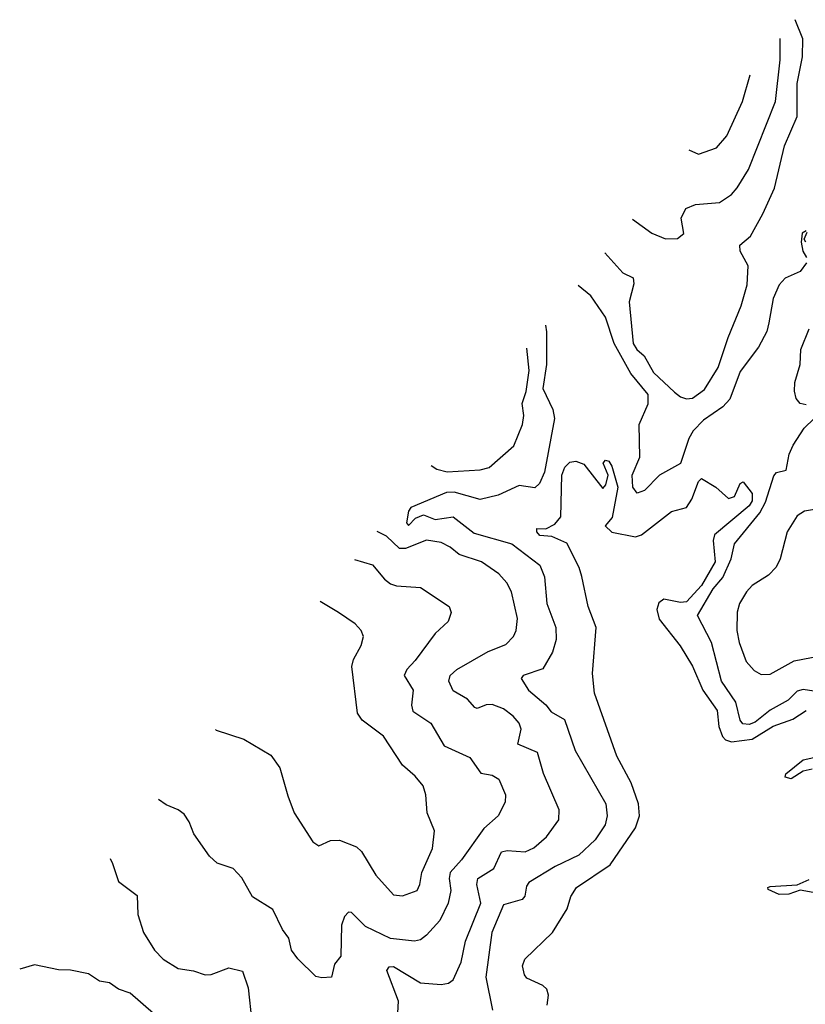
# Model space of a CAD drawing. Extents: x 1933546 to 2138868, y 524910 to 667279.
# Tile 187 of 256: x 1998795 to 2001422, y 632064 to 635359. Entities that reach past the tile are written whole.
import ezdxf

# ---------------------------------------------------------------- set-up
doc = ezdxf.new("R2010")
doc.units = 0

msp = doc.modelspace()

# ---------------------------------------------------------------- linework, layer by layer
at = {"layer": '0CON10XD'}
for points in [[(2000752.1, 634579.4), (2000812.3, 634512.3), (2000847.1, 634495), (2000848.8, 634475), (2000833, 634415), (2000846.9, 634275), (2000859.3, 634255), (2000884, 634234), (2000915, 634178.1), (2000985, 634112.9), (2001005, 634097.1), (2001025, 634090.6), (2001045, 634092.5), (2001085, 634122.1), (2001130.5, 634195), (2001163.9, 634296.1), (2001208, 634402), (2001228.1, 634471.9), (2001231.2, 634535), (2001204.5, 634585), (2001203.5, 634605), (2001238.8, 634635), (2001280.5, 634709.5), (2001318.8, 634795), (2001353.1, 634936.9), (2001395.2, 635035), (2001394.8, 635145.2), (2001413.3, 635235), (2001413.8, 635295), (2001388.5, 635359.2)], [(2000844, 634691.7), (2000908.8, 634645), (2000955, 634626), (2000995, 634626.7), (2001016.1, 634643.9), (2001006.9, 634695), (2001022.6, 634727.4), (2001055, 634740.8), (2001135, 634747.5), (2001175, 634774.4), (2001195, 634796.7), (2001232.5, 634857.5), (2001322.2, 635085), (2001338.7, 635225), (2001337.8, 635296.6)], [(2001033.1, 634923.7), (2001065, 634908.9), (2001125, 634930.9), (2001159.5, 634970.5), (2001211.8, 635085), (2001237.9, 635174.6)], [(2001425, 634652.5), (2001411.4, 634645), (2001408.8, 634615), (2001414.4, 634585), (2001426.1, 634563.9)], [(2001424.2, 634614.2), (2001418.8, 634625), (2001428.3, 634648.3)], [(2001426.2, 634545), (2001405, 634516.2), (2001355, 634493.8), (2001335, 634472), (2001315, 634426), (2001300.5, 634345), (2001294, 634316), (2001266.2, 634263.8), (2001205, 634182.2), (2001170.3, 634089.7), (2001146.7, 634063.3), (2001081.5, 634018.5), (2001046.9, 633983.1), (2001032.7, 633957.3), (2001005, 633874), (2000935.2, 633834.8), (2000885, 633783.8), (2000860, 633775), (2000845.9, 633795), (2000843.3, 633835), (2000868.7, 633895), (2000866.2, 634005), (2000896.6, 634073.4), (2000897, 634105), (2000839.3, 634175), (2000783.2, 634275), (2000753.9, 634363.9), (2000705.2, 634435.2), (2000662.8, 634469.7)], [(2000554, 634336.4), (2000557.3, 634315), (2000556.8, 634205), (2000544.6, 634125), (2000578, 634055), (2000583.3, 634025), (2000550, 633845), (2000533.4, 633806.6), (2000517.6, 633792.4), (2000465, 633800), (2000395, 633767.6), (2000335, 633753.1), (2000248, 633778), (2000222.9, 633777.1), (2000103.4, 633726.6), (2000095.4, 633715), (2000089.2, 633675), (2000095, 633666.2), (2000119, 633691), (2000145, 633702.4), (2000185, 633686.1), (2000245, 633695.9), (2000315, 633641), (2000441.2, 633605), (2000535, 633533.3), (2000550.6, 633495), (2000557.8, 633405), (2000588.6, 633325), (2000589.5, 633285), (2000577.4, 633242.6), (2000545, 633186.9), (2000479.2, 633165), (2000471.9, 633155), (2000496.8, 633115), (2000555, 633066.2), (2000573, 633043), (2000617.5, 633017.5), (2000653.2, 632913.2), (2000755.2, 632735.2), (2000759.7, 632695), (2000752.9, 632665), (2000719.3, 632615), (2000665, 632563.6), (2000585.4, 632525), (2000498.3, 632471.7), (2000490.3, 632459.7), (2000484.2, 632425.8), (2000475, 632414.5), (2000413.4, 632396.6), (2000374.5, 632305), (2000353.9, 632155), (2000376.2, 632045)], [(2001425, 634070.2), (2001405, 634074.6), (2001392, 634092), (2001386.2, 634116.2), (2001387, 634145), (2001404.8, 634205), (2001407.6, 634255), (2001435.7, 634324.3)], [(2000171.2, 633867.7), (2000190, 633855), (2000225, 633846), (2000335, 633852.5), (2000365, 633861.1), (2000447.3, 633932.7), (2000476.1, 634005), (2000481.5, 634035), (2000475.3, 634075), (2000489, 634115), (2000498.9, 634185), (2000491, 634259.6)], [(2001465, 633110), (2001415, 633117.7), (2001395, 633111.8), (2001365, 633082.4), (2001305, 633048.4), (2001255, 633008.1), (2001235, 633000.6), (2001213.3, 633003.3), (2001204.2, 633015), (2001189.7, 633075), (2001142.5, 633145), (2001108.4, 633275), (2001061.6, 633365), (2001114.5, 633455), (2001147, 633493), (2001174.4, 633555), (2001185, 633604.6), (2001270.6, 633709.4), (2001288.8, 633745), (2001317.3, 633832.7), (2001326.5, 633843.5), (2001358.1, 633851.9), (2001368, 633905), (2001381.3, 633935), (2001418.2, 633991.8), (2001452.5, 634025)], [(2000558.7, 632061.3), (2000563.1, 632095), (2000557.8, 632115), (2000545, 632126.7), (2000491.5, 632151.5), (2000482.8, 632162.8), (2000476.8, 632193.2), (2000484.3, 632215), (2000577.3, 632305), (2000625.8, 632384.2), (2000638.5, 632425), (2000656.7, 632455), (2000769.6, 632530.4), (2000854.2, 632655), (2000867.6, 632695), (2000864.8, 632735), (2000840, 632805), (2000792.5, 632895), (2000717.8, 633105), (2000710.7, 633170.7), (2000723.2, 633325), (2000696.1, 633395), (2000674.6, 633495.4), (2000666, 633526), (2000625, 633607.7), (2000575, 633630), (2000535, 633633.4), (2000524.5, 633645.5), (2000525, 633656.2), (2000555, 633655.5), (2000585, 633670.4), (2000604.7, 633695), (2000608.6, 633835), (2000618.7, 633861.3), (2000635, 633878), (2000655, 633882.2), (2000681.7, 633871.7), (2000745, 633790), (2000755, 633802.5), (2000762.9, 633835), (2000745.8, 633875), (2000754.4, 633885.6), (2000765, 633881.4), (2000775.8, 633865), (2000795.4, 633795), (2000776.8, 633693.2), (2000752.5, 633665), (2000775, 633643.8), (2000855, 633628.8), (2000875, 633635.7), (2000975, 633713.8), (2001025, 633726.7), (2001042.9, 633755), (2001065, 633813.3), (2001075, 633823.3), (2001123.3, 633795), (2001165, 633756.7), (2001185, 633763.8), (2001205, 633807.5), (2001215, 633812.5), (2001245, 633774), (2001245, 633748.6), (2001235, 633732.5), (2001118.4, 633635), (2001114.2, 633615.8), (2001120.4, 633545), (2001075, 633466.1), (2001025, 633411.5), (2001005, 633409.1), (2000949.5, 633420.5), (2000932.8, 633407.2), (2000926.1, 633385), (2000933.5, 633353.5), (2001003.5, 633263.5), (2001045.5, 633195.5), (2001079.7, 633115), (2001127.8, 633047.8), (2001133.4, 632993.4), (2001145, 632960.2), (2001155, 632949.5), (2001175, 632942.5), (2001245, 632951.2), (2001314.9, 632995.1), (2001381.1, 633018.9), (2001425, 633047)], [(2001485, 633726.1), (2001420, 633715), (2001395, 633698.6), (2001362.1, 633645), (2001337.9, 633555), (2001325, 633527.5), (2001299.7, 633500.3), (2001244.7, 633465.3), (2001225.7, 633445), (2001201.8, 633405), (2001194, 633376), (2001192.9, 633315), (2001201.6, 633275), (2001225, 633211.5), (2001251.2, 633181.2), (2001275, 633168), (2001305, 633168.7), (2001385, 633213.2), (2001495, 633234.6)], [(2000058.2, 632015), (2000061.9, 632075), (2000023, 632177), (2000030.8, 632189.2), (2000045, 632190.9), (2000135, 632136.4), (2000205, 632130.8), (2000228.8, 632135), (2000245, 632145.8), (2000271.1, 632205), (2000285.9, 632275), (2000337.2, 632402.8), (2000324.4, 632465), (2000327.5, 632485), (2000380.9, 632519.1), (2000406.1, 632573.9), (2000425, 632578.8), (2000485, 632574.7), (2000515, 632588), (2000557.1, 632625), (2000598.6, 632681.4), (2000599.5, 632715), (2000546.9, 632836.9), (2000526.8, 632906.8), (2000461.1, 632935), (2000472.5, 632985), (2000465.2, 633005.2), (2000445, 633028.2), (2000413.3, 633053.3), (2000375, 633068), (2000355, 633066.7), (2000325, 633053.6), (2000317.3, 633057.3), (2000292.7, 633085), (2000245, 633113.6), (2000230.4, 633145), (2000234.5, 633165), (2000257.5, 633185), (2000361.9, 633245), (2000421.3, 633268.7), (2000446.2, 633295), (2000455.4, 633315), (2000460.4, 633355), (2000440, 633445), (2000423.8, 633475), (2000397.5, 633505), (2000339.5, 633545), (2000265, 633569.5), (2000235, 633594.1), (2000205, 633609.2), (2000155, 633617.8), (2000085, 633589.5), (2000065, 633589.7), (2000021.3, 633631.3), (1999990.4, 633646.2)], [(1999914.6, 633553.1), (1999975, 633534.6), (2000015, 633486.5), (2000035, 633471.5), (2000055, 633464.5), (2000135, 633458.5), (2000231.2, 633395), (2000237.5, 633375), (2000227.5, 633345), (2000184.3, 633305), (2000117.1, 633215), (2000089.3, 633185), (2000080.9, 633165), (2000111.3, 633115), (2000105.3, 633065), (2000110, 633045), (2000169.5, 633005), (2000215, 632929.5), (2000300.4, 632890.4), (2000337.2, 632837.2), (2000375, 632830.5), (2000397.6, 632817.6), (2000420, 632765), (2000419.1, 632740.9), (2000395.6, 632695), (2000347, 632653), (2000272.3, 632547.7), (2000234.9, 632505.1), (2000231.5, 632485), (2000236.7, 632445), (2000227.6, 632402.4), (2000200, 632345), (2000155.5, 632295), (2000135, 632280.4), (2000115, 632275.3), (2000035.4, 632284.6), (1999952.1, 632325), (1999905, 632371.1), (1999895, 632372.2), (1999881.7, 632358.2), (1999871.5, 632328.5), (1999868.6, 632225), (1999848.3, 632198.3), (1999837.5, 632155), (1999805, 632152.5), (1999785, 632157.5), (1999725, 632216), (1999704.4, 632245), (1999695.5, 632285), (1999673.8, 632315), (1999641.7, 632381.7), (1999573.4, 632423.4), (1999537.6, 632487.6), (1999509.1, 632519.1), (1999455, 632536), (1999430.3, 632560.3), (1999377.1, 632635), (1999362.2, 632675), (1999345, 632700), (1999325.4, 632715.4), (1999285, 632732.2), (1999258.8, 632749.7)], [(1999449.6, 632983.6), (1999451.7, 632981.7), (1999545, 632951.2), (1999635, 632898), (1999665.4, 632855.4), (1999691.8, 632761.8), (1999713.5, 632705), (1999775, 632608), (1999795, 632594), (1999835, 632612), (1999865, 632612.9), (1999920.9, 632590.9), (1999937.8, 632575), (1999986.6, 632496.6), (2000045, 632430), (2000075, 632427.7), (2000124.7, 632445.3), (2000133.8, 632465), (2000139.6, 632505), (2000175.9, 632585), (2000182.7, 632645), (2000157.8, 632705), (2000153.3, 632765), (2000144.5, 632795), (2000117.8, 632827.8), (2000075, 632864.2), (2000011.7, 632961.7), (1999940.6, 633015), (1999925, 633038.8), (1999906.1, 633195), (1999911.5, 633218.5), (1999937.5, 633265), (1999944.4, 633295), (1999937.5, 633315), (1999917.3, 633337.3), (1999860.8, 633375), (1999799.6, 633412.5)], [(2001445, 632851.1), (2001415, 632844.3), (2001375, 632819.2), (2001354.5, 632824.5), (2001356.7, 632835), (2001415, 632882.5), (2001516.7, 632905)], [(1999097.5, 632552.2), (1999105.9, 632535), (1999125.6, 632475), (1999188, 632428), (1999190.5, 632365), (1999208.6, 632305), (1999245.7, 632245), (1999275.4, 632215.4), (1999325, 632184.4), (1999376.4, 632176.4), (1999415, 632162.9), (1999435.6, 632164.4), (1999495, 632185.7), (1999540, 632175), (1999559.2, 632119.2), (1999571.3, 632005)], [(2001473.7, 632433.7), (2001405, 632446.2), (2001367.4, 632432.6), (2001335, 632431.5), (2001298.3, 632448.3), (2001297.5, 632455), (2001305, 632458.8), (2001395, 632463.8), (2001435, 632482.3)], [(1999285.7, 631995), (1999165, 632101.2), (1999125.3, 632115.3), (1999095, 632135.5), (1999061.8, 632141.8), (1999025, 632166), (1998965, 632178), (1998925, 632180), (1998845, 632196.2), (1998795.2, 632181.6)]]:
    msp.add_lwpolyline(points, dxfattribs=at)

doc.saveas('drawing.dxf')
